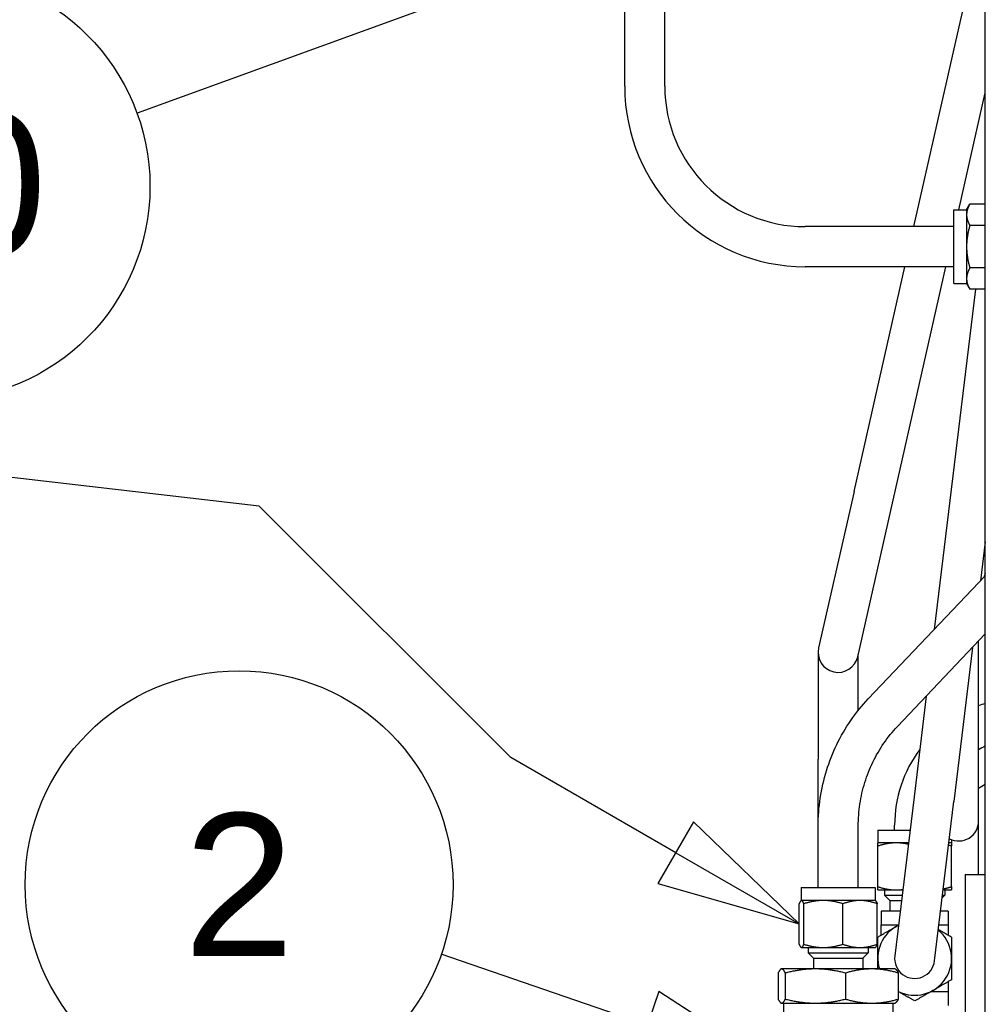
# Paper-space layout 'SHEET_3' of a CAD drawing. Header units: inches. Extents: x 3 to 360, y 8 to 227.
# Tile 79 of 117: x 313 to 322, y 86 to 95. Entities that reach past the tile are written whole.
import ezdxf

# ---------------------------------------------------------------- set-up
doc = ezdxf.new("R2010")
doc.units = ezdxf.units.IN
doc.header["$LTSCALE"] = 10.666667
doc.header["$MEASUREMENT"] = 0
doc.layers.get('0').update_dxf_attribs({"lineweight": 25})
doc.layers.add('DIMEN', color=7, linetype='Continuous', lineweight=25)
doc.styles.add('Current-ANSI', font='arial.ttf')

# ---------------------------------------------------------------- blocks, each defined once
blk = doc.blocks.new('Balloon152')
at = {"layer": 'DIMEN', "linetype": 'Continuous', "lineweight": 25}
blk.add_line((29.84618, 9.00748), (29.44532, 8.86176), dxfattribs=at)
at = {"layer": 'DIMEN'}
blk.add_circle((29.26911, 8.7977), 0.1875, dxfattribs=at)
at = {"layer": 'DIMEN', "insert": (29.26911, 8.79875), "char_height": 0.125, "attachment_point": 5, "style": 'Current-ANSI'}
blk.add_mtext('30', dxfattribs=at)
blk = doc.blocks.new('Balloon160')
at = {"layer": 'DIMEN', "linetype": 'Continuous', "lineweight": 25}
for p, q in [((29.89249, 8.06251), (29.71174, 8.12472)), ((29.90266, 8.09206), (29.88232, 8.03296)), ((30.01069, 8.02183), (29.90266, 8.09206)), ((29.89249, 8.06251), (30.01069, 8.02183)), ((29.88232, 8.03296), (30.01069, 8.02183))]:
    blk.add_line(p, q, dxfattribs=at)
at = {"layer": 'DIMEN', "linetype": 'Continuous', "lineweight": 25, "flags": 128}
blk.add_lwpolyline([(29.88232, 8.03296), (30.01069, 8.02183), (29.90266, 8.09206), (29.88232, 8.03296)], dxfattribs=at)
at = {"layer": 'DIMEN'}
blk.add_circle((29.53469, 8.18566), 0.1875, dxfattribs=at)
blk.add_solid([(29.88232, 8.03296), (30.01069, 8.02183), (29.90266, 8.09206), (29.88232, 8.03296)], dxfattribs=at)
at = {"layer": 'DIMEN', "insert": (29.53469, 8.18566), "char_height": 0.125, "attachment_point": 5, "style": 'Current-ANSI'}
blk.add_mtext('2', dxfattribs=at)
blk = doc.blocks.new('Balloon161')
at = {"layer": 'DIMEN', "linetype": 'Continuous', "lineweight": 25}
for p, q in [((29.55245, 8.51749), (29.04453, 8.57629)), ((29.7728, 8.29714), (29.55245, 8.51749)), ((29.91733, 8.2137), (29.7728, 8.29714)), ((29.93295, 8.24076), (29.9017, 8.18663)), ((30.02558, 8.1512), (29.93295, 8.24076)), ((29.91733, 8.2137), (30.02558, 8.1512)), ((29.9017, 8.18663), (30.02558, 8.1512))]:
    blk.add_line(p, q, dxfattribs=at)
at = {"layer": 'DIMEN', "linetype": 'Continuous', "lineweight": 25, "flags": 128}
blk.add_lwpolyline([(29.9017, 8.18663), (30.02558, 8.1512), (29.93295, 8.24076), (29.9017, 8.18663)], dxfattribs=at)
at = {"layer": 'DIMEN'}
blk.add_solid([(29.9017, 8.18663), (30.02558, 8.1512), (29.93295, 8.24076), (29.9017, 8.18663)], dxfattribs=at)

psp = doc.layouts.new('SHEET_3')

# ---------------------------------------------------------------- linework, layer by layer
for p, q in [((322.0126, 68.0974), (322.0126, 109.4099)), ((318.6414, 94.778), (318.6414, 101.2537)), ((319.0164, 94.778), (319.0164, 101.2537)), ((321.3451, 93.4655), (322.0126, 96.4175)), ((321.7652, 93.623), (322.0126, 94.7171)), ((321.7176, 92.933), (321.7176, 93.623)), ((321.7176, 93.623), (321.8376, 93.623)), ((321.8376, 93.623), (321.8684, 93.6764)), ((321.8376, 93.623), (321.8376, 93.5768)), ((322.0126, 93.6764), (321.8684, 93.6764)), ((321.8376, 93.5768), (321.8376, 93.278)), ((321.7176, 93.4655), (320.3289, 93.4655)), ((322.0126, 93.4772), (321.8684, 93.4772)), ((321.8376, 93.278), (321.8376, 92.9792)), ((321.7176, 93.0905), (320.3289, 93.0905)), ((320.7855, 90.9905), (321.2603, 93.0905)), ((321.1513, 90.9078), (321.6448, 93.0905)), ((322.0126, 93.0788), (321.8684, 93.0788)), ((321.8376, 92.9792), (321.8376, 92.933)), ((321.9207, 92.8796), (321.5359, 89.6998)), ((321.7176, 92.933), (321.8376, 92.933)), ((321.8376, 92.933), (321.8684, 92.8796)), ((322.0126, 92.8796), (321.8684, 92.8796)), ((320.7855, 90.9905), (320.4547, 89.5274)), ((320.8205, 89.4447), (321.1513, 90.9078)), ((322.0126, 90.5176), (321.9688, 90.1555)), ((320.919, 89.0504), (322.0126, 90.2017)), ((321.1909, 88.7922), (322.0126, 89.6572)), ((321.9501, 88.91), (321.9501, 89.5914)), ((320.4501, 89.4861), (320.4501, 88.4861)), ((321.8933, 89.5316), (321.7189, 88.0912)), ((320.8251, 88.9426), (320.8251, 89.4652)), ((321.4604, 89.0759), (321.3467, 88.1363)), ((321.9501, 87.91), (321.9501, 88.91)), ((320.4501, 87.8644), (320.4501, 88.4861)), ((321.9501, 88.2157), (322.0126, 88.2518)), ((321.3467, 88.1363), (321.1664, 86.6472)), ((321.5387, 86.6021), (321.7189, 88.0912)), ((321.9501, 87.4099), (321.9501, 87.91)), ((320.4501, 87.2861), (320.4501, 87.8606)), ((320.8251, 87.2861), (320.8251, 87.864)), ((320.8251, 87.2861), (320.8251, 87.8606)), ((321.0076, 87.8246), (321.3089, 87.8246)), ((321.0076, 87.8246), (321.0076, 87.7046)), ((321.1651, 87.8246), (321.1651, 87.8693)), ((321.6976, 87.7341), (321.6976, 87.7046)), ((321.1801, 87.7046), (321.0076, 87.7046)), ((321.0076, 87.2954), (321.0076, 87.6738)), ((321.2944, 87.7046), (321.1801, 87.7046)), ((321.6976, 87.7046), (321.6722, 87.7046)), ((321.6976, 87.2954), (321.6976, 87.6738)), ((321.8251, 87.4099), (322.0126, 87.4099)), ((321.8251, 87.4099), (321.8251, 83.6599)), ((322.0126, 83.6599), (322.0126, 87.4099)), ((320.2926, 87.2861), (320.9826, 87.2861)), ((320.2926, 87.2861), (320.2926, 87.1661)), ((320.9826, 87.2861), (320.9826, 87.1661)), ((321.0076, 87.2646), (321.1801, 87.2646)), ((321.0713, 87.2646), (321.0713, 87.2142)), ((321.1801, 87.2646), (321.2412, 87.2646)), ((321.6189, 87.2646), (321.6976, 87.2646)), ((321.6338, 87.2646), (321.6338, 87.2142)), ((321.0713, 87.2142), (321.2351, 87.2142)), ((321.1209, 87.1646), (321.0713, 87.2142)), ((321.6099, 87.1903), (321.6338, 87.2142)), ((321.6128, 87.2142), (321.6338, 87.2142)), ((320.2729, 86.7569), (320.2729, 87.1353)), ((320.2926, 87.1661), (320.2905, 87.1649)), ((320.2947, 87.1661), (320.2926, 87.1661)), ((320.4988, 87.1661), (320.2947, 87.1661)), ((320.3164, 86.7569), (320.3164, 87.1353)), ((320.8417, 87.1661), (320.4988, 87.1661)), ((320.6812, 86.7569), (320.6812, 87.1353)), ((320.9826, 87.1661), (320.8417, 87.1661)), ((320.9826, 87.1661), (320.9847, 87.1649)), ((321.0023, 86.7569), (321.0023, 87.1353)), ((321.1209, 87.1646), (321.2291, 87.1646)), ((321.1209, 87.1646), (321.1209, 87.0646)), ((321.217, 87.0646), (321.0401, 87.0646)), ((321.0401, 87.0646), (321.0401, 86.9371)), ((321.6651, 87.0646), (321.5947, 87.0646)), ((321.6651, 87.0646), (321.6651, 86.9371)), ((321.0401, 86.8426), (321.0401, 86.9371)), ((321.0401, 86.9371), (321.2015, 86.9371)), ((321.5793, 86.9371), (321.6651, 86.9371)), ((321.6651, 86.9371), (321.6651, 86.8426)), ((320.2926, 86.7261), (320.2905, 86.7273)), ((320.2926, 86.7261), (320.2947, 86.7261)), ((320.2947, 86.7261), (320.4988, 86.7261)), ((320.3563, 86.7261), (320.3563, 86.6757)), ((320.4988, 86.7261), (320.8417, 86.7261)), ((320.8417, 86.7261), (320.9826, 86.7261)), ((320.9188, 86.7261), (320.9188, 86.6757)), ((320.9826, 86.7261), (320.9847, 86.7273)), ((320.3563, 86.6757), (320.9188, 86.6757)), ((320.4059, 86.6261), (320.3563, 86.6757)), ((320.4059, 86.6261), (320.8692, 86.6261)), ((320.4059, 86.6261), (320.4059, 86.5261)), ((320.8692, 86.6261), (320.9188, 86.6757)), ((320.8692, 86.6261), (320.8692, 86.5261)), ((320.1063, 86.5261), (320.1031, 86.5246)), ((320.1095, 86.5261), (320.1063, 86.5261)), ((320.4239, 86.5261), (320.1095, 86.5261)), ((320.9519, 86.5261), (320.4239, 86.5261)), ((321.1688, 86.5261), (320.9519, 86.5261)), ((321.1688, 86.5261), (321.172, 86.5246)), ((320.076, 86.4878), (320.076, 86.2444)), ((320.1431, 86.4878), (320.1431, 86.2444)), ((320.7047, 86.4878), (320.7047, 86.2444)), ((321.1992, 86.4878), (321.1992, 86.2444)), ((321.6651, 86.4067), (321.6651, 86.3121)), ((321.2039, 86.3121), (321.1992, 86.3121)), ((321.6651, 86.3121), (321.5013, 86.3121)), ((321.6651, 86.3121), (321.6651, 86.1846)), ((320.1063, 86.2061), (320.1031, 86.2076)), ((320.1063, 86.2061), (320.1095, 86.2061)), ((320.1095, 86.2061), (320.4239, 86.2061)), ((320.1276, 86.2061), (320.1276, 86.0761)), ((320.4239, 86.2061), (320.9519, 86.2061)), ((320.9519, 86.2061), (321.1688, 86.2061)), ((321.1476, 86.2061), (321.1476, 86.0761)), ((321.1688, 86.2061), (321.172, 86.2076))]:
    psp.add_line(p, q)
for centre, radius, start, end in [((320.3289, 94.778), 1.6875, 180, 270), ((320.3289, 94.778), 1.3125, 180, 270), ((322.7626, 89.91), 0.8125, 157.38014, 160.04668), ((320.6376, 89.4861), 0.1875, 167.2593, 347.2593), ((322.3526, 87.8693), 1.1875, 106.63772, 109.81297), ((322.3526, 87.8693), 1.1875, 143.32359, 180), ((322.3526, 87.8693), 0.8125, 114.73782, 119.69545), ((321.7626, 87.91), 0.1875, 242.78285, 0), ((321.3526, 86.6246), 0.345, 116.02031, 196.59471), ((321.3526, 86.6246), 0.345, 243.60128, 50.17884), ((321.3526, 86.6246), 0.1875, 173.09957, 353.09957)]:
    psp.add_arc(centre, radius, start, end)
for points, weights in [([(321.8684, 93.6764), (321.8376, 93.623), (321.8376, 93.5768)], [1, 1.0379548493, 1]), ([(321.8376, 93.5768), (321.8376, 93.5306), (321.8684, 93.4772)], [1, 1.0379548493, 1]), ([(321.8684, 93.4772), (321.8376, 93.3704), (321.8376, 93.278)], [1, 1.0379548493, 1]), ([(321.8376, 93.278), (321.8376, 93.1856), (321.8684, 93.0788)], [1, 1.0379548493, 1]), ([(321.8684, 93.0788), (321.8376, 93.0254), (321.8376, 92.9792)], [1, 1.0379548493, 1]), ([(321.8376, 92.9792), (321.8376, 92.933), (321.8684, 92.8796)], [1, 1.0379548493, 1]), ([(321.0076, 87.6738), (321.0076, 87.7046), (321.0076, 87.7046)], [1, 1.0379548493, 1]), ([(321.1801, 87.7046), (321.1, 87.7046), (321.0076, 87.6738)], [1, 1.0379548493, 1]), ([(321.2928, 87.6909), (321.2346, 87.7046), (321.1801, 87.7046)], [1.01672687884, 1.02551268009, 1]), ([(321.6976, 87.6738), (321.6833, 87.6786), (321.6695, 87.6826)], [1, 1.00569740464, 1.00968433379]), ([(321.6976, 87.7046), (321.6976, 87.7046), (321.6976, 87.6738)], [1, 1.0379548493, 1]), ([(321.0076, 87.2954), (321.1, 87.2646), (321.1801, 87.2646)], [1, 1.0379548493, 1]), ([(321.0076, 87.2646), (321.0076, 87.2646), (321.0076, 87.2954)], [1, 1.0379548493, 1]), ([(321.1801, 87.2646), (321.2106, 87.2646), (321.2417, 87.2688)], [1, 1.01411652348, 1.01773234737]), ([(321.6201, 87.2745), (321.657, 87.2819), (321.6976, 87.2954)], [1.01860548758, 1.01632065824, 1]), ([(321.6976, 87.2954), (321.6976, 87.2646), (321.6976, 87.2646)], [1, 1.0379548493, 1]), ([(320.2947, 87.1661), (320.2845, 87.1661), (320.2729, 87.1353)], [1, 1.0379548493, 1]), ([(320.3164, 87.1353), (320.3048, 87.1661), (320.2947, 87.1661)], [1, 1.0379548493, 1]), ([(320.4988, 87.1661), (320.4142, 87.1661), (320.3164, 87.1353)], [1, 1.0379548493, 1]), ([(320.6812, 87.1353), (320.5834, 87.1661), (320.4988, 87.1661)], [1, 1.0379548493, 1]), ([(320.8417, 87.1661), (320.7672, 87.1661), (320.6812, 87.1353)], [1, 1.0379548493, 1]), ([(321.0023, 87.1353), (320.9163, 87.1661), (320.8417, 87.1661)], [1, 1.0379548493, 1]), ([(320.9847, 87.1649), (320.9929, 87.1602), (321.0023, 87.1353)], [1.01208742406, 1.0304122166, 1]), ([(321.0076, 86.8238), (321.1, 86.8772), (321.1801, 86.9234)], [1, 1.0379548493, 1]), ([(321.1801, 86.9234), (321.1907, 86.9295), (321.2014, 86.9357)], [1, 1.00487675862, 1.00850030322]), ([(321.5742, 86.8951), (321.6319, 86.8618), (321.6976, 86.8238)], [1.01584171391, 1.02669154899, 1]), ([(321.0076, 86.6246), (321.0076, 86.7171), (321.0076, 86.8238)], [1, 1.0379548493, 1]), ([(321.6976, 86.8238), (321.6976, 86.7171), (321.6976, 86.6246)], [1, 1.0379548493, 1]), ([(320.2729, 86.7569), (320.2845, 86.7261), (320.2947, 86.7261)], [1, 1.0379548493, 1]), ([(320.2947, 86.7261), (320.3048, 86.7261), (320.3164, 86.7569)], [1, 1.0379548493, 1]), ([(320.3164, 86.7569), (320.4142, 86.7261), (320.4988, 86.7261)], [1, 1.0379548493, 1]), ([(320.4988, 86.7261), (320.5834, 86.7261), (320.6812, 86.7569)], [1, 1.0379548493, 1]), ([(320.6812, 86.7569), (320.7672, 86.7261), (320.8417, 86.7261)], [1, 1.0379548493, 1]), ([(320.8417, 86.7261), (320.9163, 86.7261), (321.0023, 86.7569)], [1, 1.0379548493, 1]), ([(321.0023, 86.7569), (320.9929, 86.732), (320.9847, 86.7273)], [1, 1.0304122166, 1.01208742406]), ([(321.0076, 86.5261), (321.0076, 86.5763), (321.0076, 86.6246)], [1.01896421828, 1.01947804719, 1]), ([(321.6976, 86.6246), (321.6976, 86.5322), (321.6976, 86.4254)], [1, 1.0379548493, 1]), ([(320.1095, 86.5261), (320.094, 86.5261), (320.076, 86.4878)], [1, 1.0379548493, 1]), ([(320.1431, 86.4878), (320.1251, 86.5261), (320.1095, 86.5261)], [1, 1.0379548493, 1]), ([(320.4239, 86.5261), (320.2936, 86.5261), (320.1431, 86.4878)], [1, 1.0379548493, 1]), ([(320.7047, 86.4878), (320.5542, 86.5261), (320.4239, 86.5261)], [1, 1.0379548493, 1]), ([(320.9519, 86.5261), (320.8372, 86.5261), (320.7047, 86.4878)], [1, 1.0379548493, 1]), ([(321.1992, 86.4878), (321.0667, 86.5261), (320.9519, 86.5261)], [1, 1.0379548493, 1]), ([(321.172, 86.5246), (321.1847, 86.5187), (321.1992, 86.4878)], [1.01208742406, 1.0304122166, 1]), ([(321.6976, 86.4254), (321.6051, 86.3721), (321.5251, 86.3258)], [1, 1.0379548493, 1]), ([(321.3526, 86.2263), (321.2705, 86.2737), (321.1992, 86.3148)], [1, 1.03357639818, 1.00774671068]), ([(321.5251, 86.3258), (321.445, 86.2796), (321.3526, 86.2263)], [1, 1.0379548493, 1]), ([(320.076, 86.2444), (320.094, 86.2061), (320.1095, 86.2061)], [1, 1.0379548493, 1]), ([(320.1095, 86.2061), (320.1251, 86.2061), (320.1431, 86.2444)], [1, 1.0379548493, 1]), ([(320.1431, 86.2444), (320.2936, 86.2061), (320.4239, 86.2061)], [1, 1.0379548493, 1]), ([(320.4239, 86.2061), (320.5542, 86.2061), (320.7047, 86.2444)], [1, 1.0379548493, 1]), ([(320.7047, 86.2444), (320.8372, 86.2061), (320.9519, 86.2061)], [1, 1.0379548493, 1]), ([(320.9519, 86.2061), (321.0667, 86.2061), (321.1992, 86.2444)], [1, 1.0379548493, 1]), ([(321.1992, 86.2444), (321.1847, 86.2135), (321.172, 86.2076)], [1, 1.0304122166, 1.01208742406])]:
    psp.add_rational_spline(points, weights, degree=2)
for points in [[(320.4501, 87.8606), (320.4501, 87.9485), (320.4567, 88.0364), (320.4828, 88.21), (320.5023, 88.2958), (320.554, 88.4631), (320.5861, 88.5448), (320.6621, 88.7018), (320.7061, 88.7773), (320.8047, 88.9203), (320.8595, 88.9878), (320.919, 89.0504)], [(320.8251, 87.8606), (320.8251, 87.9298), (320.8303, 87.9991), (320.8508, 88.1357), (320.8662, 88.2032), (320.9068, 88.3346), (320.9319, 88.3985), (320.9914, 88.5213), (321.0257, 88.5802), (321.1024, 88.6914), (321.1449, 88.7437), (321.1909, 88.7922)]]:
    psp.add_open_spline(points, degree=3, knots=[1.5707963, 1.5707963, 1.5707963, 1.5707963, 1.727876, 1.727876, 1.8849556, 1.8849556, 2.0420352, 2.0420352, 2.1991149, 2.1991149, 2.3561945, 2.3561945, 2.3561945, 2.3561945])

# ---------------------------------------------------------------- block references
at = {"layer": 'DIMEN', "xscale": 10.66666666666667, "yscale": 10.66666666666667, "zscale": 10.66666666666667}
for name in ['Balloon152', 'Balloon161', 'Balloon160']:
    psp.add_blockref(name, (0, 0), dxfattribs=at)

doc.saveas('drawing.dxf')
